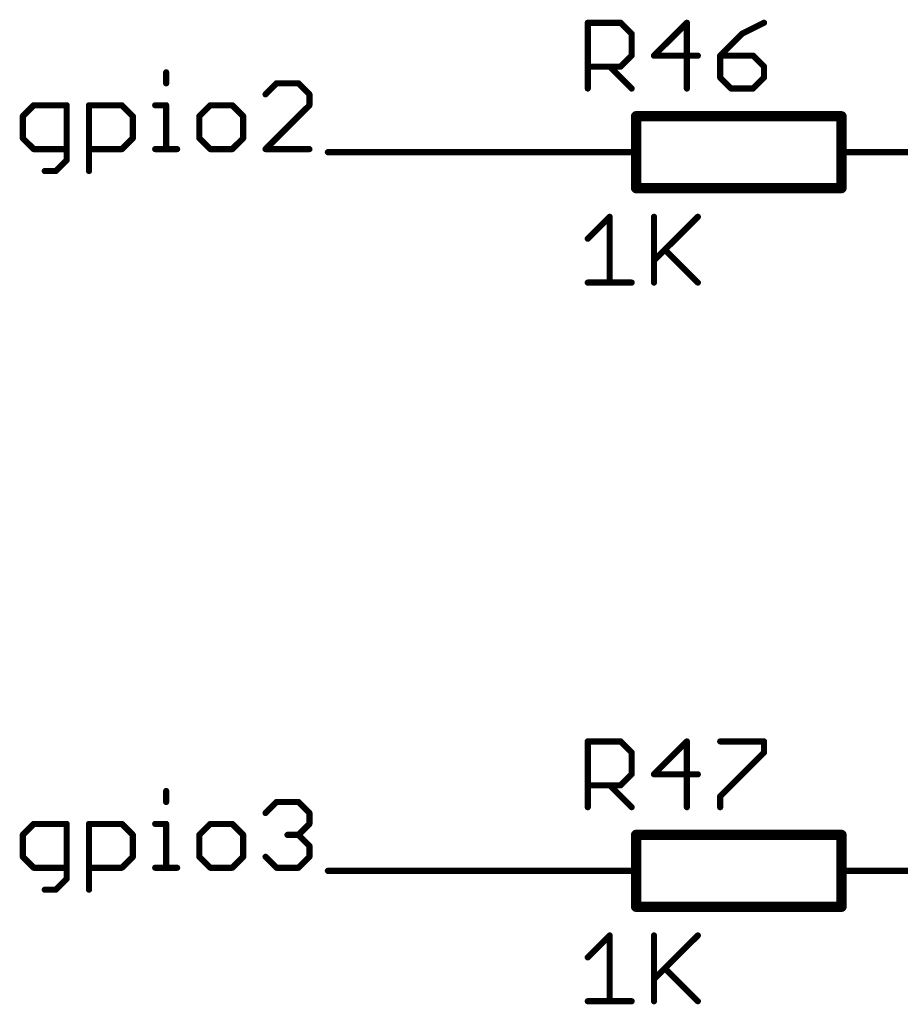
# Model space of a CAD drawing. Extents: x -61 to 240, y -139 to 283.
# Tile 13 of 77: x 15 to 37, y -39 to -15. Entities that reach past the tile are written whole.
import ezdxf

# ---------------------------------------------------------------- set-up
doc = ezdxf.new("R2010")
doc.units = 0
for name, color, linetype in [('91', 94, 'CONTINUOUS'), ('94', 14, 'CONTINUOUS'), ('95', 251, 'CONTINUOUS'), ('96', 251, 'CONTINUOUS')]:
    doc.layers.add(name, color=color, linetype=linetype)

msp = doc.modelspace()

# ---------------------------------------------------------------- linework, layer by layer
at = {"layer": '91', "const_width": 0.1524}
for points in [[(18.8617, -15.8056), (18.8617, -16.0768)], [(21.5903, -16.0768), (21.3191, -16.348)], [(22.1326, -16.0768), (21.5903, -16.0768)], [(22.4038, -16.348), (22.1326, -16.0768)], [(22.4038, -16.6191), (22.4038, -16.348)], [(15.5874, -16.6191), (15.3162, -16.8903)], [(16.4009, -16.6191), (15.5874, -16.6191)], [(16.4009, -17.975), (16.4009, -16.6191)], [(16.9534, -18.2461), (16.9534, -16.6191)], [(16.9534, -16.6191), (17.7669, -16.6191)], [(17.7669, -16.6191), (18.038, -16.8903)], [(18.5905, -16.6191), (18.8617, -16.6191)], [(18.8617, -16.6191), (18.8617, -17.7038)], [(19.9531, -16.6191), (19.682, -16.8903)], [(20.4954, -16.6191), (19.9531, -16.6191)], [(20.7666, -16.8903), (20.4954, -16.6191)], [(21.3191, -17.7038), (22.4038, -16.6191)], [(15.3162, -16.8903), (15.3162, -17.4326)], [(18.038, -16.8903), (18.038, -17.4326)], [(19.682, -16.8903), (19.682, -17.4326)], [(20.7666, -17.4326), (20.7666, -16.8903)], [(15.3162, -17.4326), (15.5874, -17.7038)], [(18.038, -17.4326), (17.7669, -17.7038)], [(19.682, -17.4326), (19.9531, -17.7038)], [(20.4954, -17.7038), (20.7666, -17.4326)], [(15.5874, -17.7038), (16.4009, -17.7038)], [(17.7669, -17.7038), (16.9534, -17.7038)], [(18.5905, -17.7038), (19.1328, -17.7038)], [(19.9531, -17.7038), (20.4954, -17.7038)], [(22.4038, -17.7038), (21.3191, -17.7038)], [(27.94, -17.78), (22.86, -17.78)], [(16.1297, -18.2461), (16.4009, -17.975)], [(15.8585, -18.2461), (16.1297, -18.2461)], [(18.8617, -33.5856), (18.8617, -33.8568)], [(21.3191, -34.128), (21.5903, -33.8568)], [(21.5903, -33.8568), (22.1326, -33.8568)], [(22.1326, -33.8568), (22.4038, -34.128)], [(22.4038, -34.128), (22.4038, -34.3991)], [(15.5874, -34.3991), (15.3162, -34.6703)], [(16.4009, -34.3991), (15.5874, -34.3991)], [(16.4009, -35.755), (16.4009, -34.3991)], [(16.9534, -36.0261), (16.9534, -34.3991)], [(16.9534, -34.3991), (17.7669, -34.3991)], [(17.7669, -34.3991), (18.038, -34.6703)], [(18.5905, -34.3991), (18.8617, -34.3991)], [(18.8617, -34.3991), (18.8617, -35.4838)], [(19.9531, -34.3991), (19.682, -34.6703)], [(20.4954, -34.3991), (19.9531, -34.3991)], [(20.7666, -34.6703), (20.4954, -34.3991)], [(22.4038, -34.3991), (22.1326, -34.6703)], [(15.3162, -34.6703), (15.3162, -35.2126)], [(18.038, -34.6703), (18.038, -35.2126)], [(19.682, -34.6703), (19.682, -35.2126)], [(20.7666, -35.2126), (20.7666, -34.6703)], [(22.1326, -34.6703), (21.8614, -34.6703)], [(22.1326, -34.6703), (22.4038, -34.9415)], [(22.4038, -34.9415), (22.4038, -35.2126)], [(15.3162, -35.2126), (15.5874, -35.4838)], [(18.038, -35.2126), (17.7669, -35.4838)], [(19.682, -35.2126), (19.9531, -35.4838)], [(20.4954, -35.4838), (20.7666, -35.2126)], [(21.5903, -35.4838), (21.3191, -35.2126)], [(22.4038, -35.2126), (22.1326, -35.4838)], [(15.5874, -35.4838), (16.4009, -35.4838)], [(17.7669, -35.4838), (16.9534, -35.4838)], [(18.5905, -35.4838), (19.1328, -35.4838)], [(19.9531, -35.4838), (20.4954, -35.4838)], [(22.1326, -35.4838), (21.5903, -35.4838)], [(27.94, -35.56), (22.86, -35.56)], [(16.1297, -36.0261), (16.4009, -35.755)], [(15.8585, -36.0261), (16.1297, -36.0261)]]:
    msp.add_lwpolyline(points, dxfattribs=at)
at = {"layer": '91', "const_width": 0.0762}
for points in [[(18.8998, -15.8056, 1), (18.8236, -15.8056)], [(18.8236, -16.0768, 1), (18.8998, -16.0768)], [(21.5903, -16.0387, 1), (21.5903, -16.1149)], [(21.6172, -16.1038, 1), (21.5633, -16.0499)], [(22.1595, -16.0499, 1), (22.1057, -16.1038)], [(22.1326, -16.1149, 1), (22.1326, -16.0387)], [(21.2922, -16.321, 1), (21.346, -16.3749)], [(22.4419, -16.348, 1), (22.3657, -16.348)], [(22.3768, -16.3749, 1), (22.4307, -16.321)], [(15.5874, -16.581, 1), (15.5874, -16.6572)], [(15.6143, -16.6461, 1), (15.5604, -16.5922)], [(16.439, -16.6191, 1), (16.3628, -16.6191)], [(16.4009, -16.6572, 1), (16.4009, -16.581)], [(16.9915, -16.6191, 1), (16.9153, -16.6191)], [(16.9534, -16.581, 1), (16.9534, -16.6572)], [(17.7938, -16.5922, 1), (17.7399, -16.6461)], [(17.7669, -16.6572, 1), (17.7669, -16.581)], [(18.5905, -16.581, 1), (18.5905, -16.6572)], [(18.8998, -16.6191, 1), (18.8236, -16.6191)], [(18.8617, -16.6572, 1), (18.8617, -16.581)], [(19.9531, -16.581, 1), (19.9531, -16.6572)], [(19.9801, -16.6461, 1), (19.9262, -16.5922)], [(20.5224, -16.5922, 1), (20.4685, -16.6461)], [(20.4954, -16.6572, 1), (20.4954, -16.581)], [(22.4307, -16.6461, 1), (22.3768, -16.5922)], [(22.3657, -16.6191, 1), (22.4419, -16.6191)], [(15.3543, -16.8903, 1), (15.2781, -16.8903)], [(15.2893, -16.8634, 1), (15.3431, -16.9172)], [(18.0761, -16.8903, 1), (17.9999, -16.8903)], [(18.0111, -16.9172, 1), (18.065, -16.8634)], [(19.7201, -16.8903, 1), (19.6439, -16.8903)], [(19.655, -16.8634, 1), (19.7089, -16.9172)], [(20.8047, -16.8903, 1), (20.7285, -16.8903)], [(20.7397, -16.9172, 1), (20.7936, -16.8634)], [(15.3431, -17.4057, 1), (15.2893, -17.4596)], [(15.2781, -17.4326, 1), (15.3543, -17.4326)], [(17.9999, -17.4326, 1), (18.0761, -17.4326)], [(18.065, -17.4596, 1), (18.0111, -17.4057)], [(19.7089, -17.4057, 1), (19.655, -17.4596)], [(19.6439, -17.4326, 1), (19.7201, -17.4326)], [(20.7285, -17.4326, 1), (20.8047, -17.4326)], [(20.7935, -17.4596, 1), (20.7397, -17.4057)], [(15.5874, -17.6657, 1), (15.5874, -17.7419)], [(15.5604, -17.7307, 1), (15.6143, -17.6769)], [(16.4009, -17.7419, 1), (16.4009, -17.6657)], [(16.9534, -17.6657, 1), (16.9534, -17.7419)], [(17.7399, -17.6769, 1), (17.7938, -17.7307)], [(17.7669, -17.7419, 1), (17.7669, -17.6657)], [(18.5905, -17.6657, 1), (18.5905, -17.7419)], [(18.8236, -17.7038, 1), (18.8998, -17.7038)], [(19.1328, -17.7419, 1), (19.1328, -17.6657)], [(19.9531, -17.6657, 1), (19.9531, -17.7419)], [(19.9262, -17.7307, 1), (19.9801, -17.6769)], [(20.4685, -17.6769, 1), (20.5224, -17.7307)], [(20.4954, -17.7419, 1), (20.4954, -17.6657)], [(21.3191, -17.6657, 1), (21.3191, -17.7419)], [(21.2922, -17.6769, 1), (21.346, -17.7307)], [(22.4038, -17.7419, 1), (22.4038, -17.6657)], [(22.86, -17.7419, 1), (22.86, -17.8181)], [(27.94, -17.8181, 1), (27.94, -17.7419)], [(16.3628, -17.975, 1), (16.439, -17.975)], [(16.4278, -18.0019, 1), (16.3739, -17.948)], [(15.8585, -18.208, 1), (15.8585, -18.2842)], [(16.1028, -18.2192, 1), (16.1566, -18.2731)], [(16.1297, -18.2842, 1), (16.1297, -18.208)], [(16.9153, -18.2461, 1), (16.9915, -18.2461)], [(18.8998, -33.5856, 1), (18.8236, -33.5856)], [(18.8236, -33.8568, 1), (18.8998, -33.8568)], [(21.5903, -33.8187, 1), (21.5903, -33.8949)], [(21.6172, -33.8838, 1), (21.5633, -33.8299)], [(22.1595, -33.8299, 1), (22.1057, -33.8838)], [(22.1326, -33.8949, 1), (22.1326, -33.8187)], [(21.2922, -34.101, 1), (21.346, -34.1549)], [(22.4419, -34.128, 1), (22.3657, -34.128)], [(22.3768, -34.1549, 1), (22.4307, -34.101)], [(15.5874, -34.361, 1), (15.5874, -34.4372)], [(15.6143, -34.4261, 1), (15.5604, -34.3722)], [(16.439, -34.3991, 1), (16.3628, -34.3991)], [(16.4009, -34.4372, 1), (16.4009, -34.361)], [(16.9915, -34.3991, 1), (16.9153, -34.3991)], [(16.9534, -34.361, 1), (16.9534, -34.4372)], [(17.7938, -34.3722, 1), (17.7399, -34.4261)], [(17.7669, -34.4372, 1), (17.7669, -34.361)], [(18.5905, -34.361, 1), (18.5905, -34.4372)], [(18.8998, -34.3991, 1), (18.8236, -34.3991)], [(18.8617, -34.4372, 1), (18.8617, -34.361)], [(19.9531, -34.361, 1), (19.9531, -34.4372)], [(19.9801, -34.4261, 1), (19.9262, -34.3722)], [(20.5224, -34.3722, 1), (20.4685, -34.4261)], [(20.4954, -34.4372, 1), (20.4954, -34.361)], [(22.4307, -34.4261, 1), (22.3768, -34.3722)], [(22.3657, -34.3991, 1), (22.4419, -34.3991)], [(15.3543, -34.6703, 1), (15.2781, -34.6703)], [(15.2893, -34.6434, 1), (15.3431, -34.6972)], [(18.0761, -34.6703, 1), (17.9999, -34.6703)], [(18.0111, -34.6972, 1), (18.065, -34.6434)], [(19.7201, -34.6703, 1), (19.6439, -34.6703)], [(19.655, -34.6434, 1), (19.7089, -34.6972)], [(20.8047, -34.6703, 1), (20.7285, -34.6703)], [(20.7397, -34.6972, 1), (20.7936, -34.6434)], [(21.8614, -34.6322, 1), (21.8614, -34.7084)], [(22.1595, -34.6434, 1), (22.1057, -34.6972)], [(22.1057, -34.6434, 1), (22.1595, -34.6972)], [(22.1326, -34.7084, 1), (22.1326, -34.6322)], [(22.4419, -34.9415, 1), (22.3657, -34.9415)], [(22.3768, -34.9684, 1), (22.4307, -34.9145)], [(15.3431, -35.1857, 1), (15.2893, -35.2396)], [(15.2781, -35.2126, 1), (15.3543, -35.2126)], [(17.9999, -35.2126, 1), (18.0761, -35.2126)], [(18.065, -35.2396, 1), (18.0111, -35.1857)], [(19.7089, -35.1857, 1), (19.655, -35.2396)], [(19.6439, -35.2126, 1), (19.7201, -35.2126)], [(20.7285, -35.2126, 1), (20.8047, -35.2126)], [(20.7935, -35.2396, 1), (20.7397, -35.1857)], [(21.346, -35.1857, 1), (21.2922, -35.2396)], [(22.3657, -35.2126, 1), (22.4419, -35.2126)], [(22.4307, -35.2396, 1), (22.3768, -35.1857)], [(15.5874, -35.4457, 1), (15.5874, -35.5219)], [(15.5604, -35.5107, 1), (15.6143, -35.4569)], [(16.4009, -35.5219, 1), (16.4009, -35.4457)], [(16.9534, -35.4457, 1), (16.9534, -35.5219)], [(17.7399, -35.4569, 1), (17.7938, -35.5107)], [(17.7669, -35.5219, 1), (17.7669, -35.4457)], [(18.5905, -35.4457, 1), (18.5905, -35.5219)], [(18.8236, -35.4838, 1), (18.8998, -35.4838)], [(19.1328, -35.5219, 1), (19.1328, -35.4457)], [(19.9531, -35.4457, 1), (19.9531, -35.5219)], [(19.9262, -35.5107, 1), (19.9801, -35.4569)], [(20.4685, -35.4569, 1), (20.5224, -35.5107)], [(20.4954, -35.5219, 1), (20.4954, -35.4457)], [(21.5903, -35.4457, 1), (21.5903, -35.5219)], [(21.5633, -35.5107, 1), (21.6172, -35.4569)], [(22.1057, -35.4569, 1), (22.1595, -35.5107)], [(22.1326, -35.5219, 1), (22.1326, -35.4457)], [(22.86, -35.5219, 1), (22.86, -35.5981)], [(27.94, -35.5981, 1), (27.94, -35.5219)], [(16.3628, -35.755, 1), (16.439, -35.755)], [(16.4278, -35.7819, 1), (16.3739, -35.728)], [(15.8585, -35.988, 1), (15.8585, -36.0642)], [(16.1028, -35.9992, 1), (16.1566, -36.0531)], [(16.1297, -36.0642, 1), (16.1297, -35.988)], [(16.9153, -36.0261, 1), (16.9915, -36.0261)]]:
    msp.add_lwpolyline(points, format="xyb", dxfattribs=at)
at = {"layer": '94'}
for points, const_width in [([(35.56, -16.891), (30.48, -16.891)], 0.254), ([(30.48, -18.669), (30.48, -16.891)], 0.254), ([(35.56, -18.669), (35.56, -16.891)], 0.254), ([(27.94, -17.78), (30.48, -17.78)], 0.1524), ([(38.1, -17.78), (35.56, -17.78)], 0.1524), ([(30.48, -18.669), (35.56, -18.669)], 0.254), ([(35.56, -34.671), (30.48, -34.671)], 0.254), ([(30.48, -36.449), (30.48, -34.671)], 0.254), ([(35.56, -36.449), (35.56, -34.671)], 0.254), ([(27.94, -35.56), (30.48, -35.56)], 0.1524), ([(38.1, -35.56), (35.56, -35.56)], 0.1524), ([(30.48, -36.449), (35.56, -36.449)], 0.254)]:
    msp.add_lwpolyline(points, dxfattribs=dict(at, const_width=const_width))
for points, const_width in [([(30.48, -16.8275, 1), (30.48, -16.9545)], 0.127), ([(30.5435, -16.891, 1), (30.4165, -16.891)], 0.127), ([(35.6235, -16.891, 1), (35.4965, -16.891)], 0.127), ([(35.56, -16.9545, 1), (35.56, -16.8275)], 0.127), ([(27.94, -17.7419, 1), (27.94, -17.8181)], 0.0762), ([(30.48, -17.8181, 1), (30.48, -17.7419)], 0.0762), ([(35.56, -17.7419, 1), (35.56, -17.8181)], 0.0762), ([(30.48, -18.6055, 1), (30.48, -18.7325)], 0.127), ([(30.4165, -18.669, 1), (30.5435, -18.669)], 0.127), ([(35.4965, -18.669, 1), (35.6235, -18.669)], 0.127), ([(35.56, -18.7325, 1), (35.56, -18.6055)], 0.127), ([(30.48, -34.6075, 1), (30.48, -34.7345)], 0.127), ([(30.5435, -34.671, 1), (30.4165, -34.671)], 0.127), ([(35.6235, -34.671, 1), (35.4965, -34.671)], 0.127), ([(35.56, -34.7345, 1), (35.56, -34.6075)], 0.127), ([(27.94, -35.5219, 1), (27.94, -35.5981)], 0.0762), ([(30.48, -35.5981, 1), (30.48, -35.5219)], 0.0762), ([(35.56, -35.5219, 1), (35.56, -35.5981)], 0.0762), ([(30.48, -36.3855, 1), (30.48, -36.5125)], 0.127), ([(30.4165, -36.449, 1), (30.5435, -36.449)], 0.127), ([(35.4965, -36.449, 1), (35.6235, -36.449)], 0.127), ([(35.56, -36.5125, 1), (35.56, -36.3855)], 0.127)]:
    msp.add_lwpolyline(points, format="xyb", dxfattribs=dict(at, const_width=const_width))
at = {"layer": '95', "const_width": 0.1524}
for points in [[(29.2862, -16.2052), (29.2862, -14.5782)], [(29.2862, -14.5782), (30.0997, -14.5782)], [(30.0997, -14.5782), (30.3709, -14.8494)], [(31.7369, -14.5782), (30.9234, -15.3917)], [(31.7369, -16.2052), (31.7369, -14.5782)], [(33.6452, -14.5782), (33.1028, -14.8494)], [(30.3709, -14.8494), (30.3709, -15.3917)], [(33.1028, -14.8494), (32.5605, -15.3917)], [(30.3709, -15.3917), (30.0997, -15.6629)], [(30.9234, -15.3917), (32.008, -15.3917)], [(32.5605, -15.3917), (32.5605, -15.934)], [(33.374, -15.3917), (32.5605, -15.3917)], [(33.6452, -15.6629), (33.374, -15.3917)], [(30.0997, -15.6629), (29.2862, -15.6629)], [(29.8285, -15.6629), (30.3709, -16.2052)], [(33.6452, -15.934), (33.6452, -15.6629)], [(32.5605, -15.934), (32.8317, -16.2052)], [(33.374, -16.2052), (33.6452, -15.934)], [(32.8317, -16.2052), (33.374, -16.2052)], [(29.2862, -33.9852), (29.2862, -32.3582)], [(29.2862, -32.3582), (30.0997, -32.3582)], [(30.0997, -32.3582), (30.3709, -32.6294)], [(31.7369, -32.3582), (30.9234, -33.1717)], [(31.7369, -33.9852), (31.7369, -32.3582)], [(32.5605, -32.3582), (33.6452, -32.3582)], [(33.6452, -32.3582), (33.6452, -32.6294)], [(30.3709, -32.6294), (30.3709, -33.1717)], [(33.6452, -32.6294), (32.5605, -33.714)], [(30.3709, -33.1717), (30.0997, -33.4429)], [(30.9234, -33.1717), (32.008, -33.1717)], [(30.0997, -33.4429), (29.2862, -33.4429)], [(29.8285, -33.4429), (30.3709, -33.9852)], [(32.5605, -33.714), (32.5605, -33.9852)]]:
    msp.add_lwpolyline(points, dxfattribs=at)
at = {"layer": '95', "const_width": 0.0762}
for points in [[(29.3243, -14.5782, 1), (29.2481, -14.5782)], [(29.2862, -14.5401, 1), (29.2862, -14.6163)], [(30.1266, -14.5513, 1), (30.0728, -14.6052)], [(30.0997, -14.6163, 1), (30.0997, -14.5401)], [(31.775, -14.5782, 1), (31.6988, -14.5782)], [(31.7638, -14.6052, 1), (31.7099, -14.5513)], [(33.6622, -14.6123, 1), (33.6281, -14.5441)], [(30.409, -14.8494, 1), (30.3328, -14.8494)], [(30.3439, -14.8763, 1), (30.3978, -14.8224)], [(33.0858, -14.8153, 1), (33.1199, -14.8835)], [(33.1298, -14.8763, 1), (33.0759, -14.8224)], [(30.3978, -15.4186, 1), (30.3439, -15.3648)], [(30.9234, -15.3536, 1), (30.9234, -15.4298)], [(30.8964, -15.3648, 1), (30.9503, -15.4186)], [(32.008, -15.4298, 1), (32.008, -15.3536)], [(32.5986, -15.3917, 1), (32.5224, -15.3917)], [(32.5605, -15.3536, 1), (32.5605, -15.4298)], [(32.5336, -15.3648, 1), (32.5875, -15.4186)], [(33.4009, -15.3648, 1), (33.3471, -15.4186)], [(33.374, -15.4298, 1), (33.374, -15.3536)], [(29.2862, -15.6248, 1), (29.2862, -15.701)], [(29.8555, -15.6359, 1), (29.8016, -15.6898)], [(30.0997, -15.701, 1), (30.0997, -15.6248)], [(30.3328, -15.3917, 1), (30.409, -15.3917)], [(33.6833, -15.6629, 1), (33.6071, -15.6629)], [(30.0728, -15.6359, 1), (30.1266, -15.6898)], [(33.6182, -15.6898, 1), (33.6721, -15.6359)], [(32.5875, -15.9071, 1), (32.5336, -15.961)], [(32.5224, -15.934, 1), (32.5986, -15.934)], [(33.6071, -15.934, 1), (33.6833, -15.934)], [(33.6721, -15.961, 1), (33.6182, -15.9071)], [(29.2481, -16.2052, 1), (29.3243, -16.2052)], [(30.3439, -16.2321, 1), (30.3978, -16.1783)], [(31.6988, -16.2052, 1), (31.775, -16.2052)], [(32.8317, -16.1671, 1), (32.8317, -16.2433)], [(32.8047, -16.2321, 1), (32.8586, -16.1783)], [(33.3471, -16.1783, 1), (33.4009, -16.2321)], [(33.374, -16.2433, 1), (33.374, -16.1671)], [(29.3243, -32.3582, 1), (29.2481, -32.3582)], [(29.2862, -32.3201, 1), (29.2862, -32.3963)], [(30.1266, -32.3313, 1), (30.0728, -32.3852)], [(30.0997, -32.3963, 1), (30.0997, -32.3201)], [(31.775, -32.3582, 1), (31.6988, -32.3582)], [(31.7638, -32.3852, 1), (31.7099, -32.3313)], [(32.5605, -32.3201, 1), (32.5605, -32.3963)], [(33.6833, -32.3582, 1), (33.6071, -32.3582)], [(33.6452, -32.3963, 1), (33.6452, -32.3201)], [(30.409, -32.6294, 1), (30.3328, -32.6294)], [(30.3439, -32.6563, 1), (30.3978, -32.6024)], [(33.6071, -32.6294, 1), (33.6833, -32.6294)], [(33.6721, -32.6563, 1), (33.6182, -32.6024)], [(30.3978, -33.1986, 1), (30.3439, -33.1448)], [(30.9234, -33.1336, 1), (30.9234, -33.2098)], [(30.8964, -33.1448, 1), (30.9503, -33.1986)], [(32.008, -33.2098, 1), (32.008, -33.1336)], [(29.2862, -33.4048, 1), (29.2862, -33.481)], [(29.8555, -33.4159, 1), (29.8016, -33.4698)], [(30.0997, -33.481, 1), (30.0997, -33.4048)], [(30.3328, -33.1717, 1), (30.409, -33.1717)], [(30.0728, -33.4159, 1), (30.1266, -33.4698)], [(32.5986, -33.714, 1), (32.5224, -33.714)], [(32.5336, -33.6871, 1), (32.5875, -33.741)], [(29.2481, -33.9852, 1), (29.3243, -33.9852)], [(30.3439, -34.0121, 1), (30.3978, -33.9583)], [(31.6988, -33.9852, 1), (31.775, -33.9852)], [(32.5224, -33.9852, 1), (32.5986, -33.9852)]]:
    msp.add_lwpolyline(points, format="xyb", dxfattribs=at)
at = {"layer": '96', "const_width": 0.1524}
for points in [[(29.2862, -19.9211), (29.8285, -19.3788)], [(29.8285, -19.3788), (29.8285, -21.0058)], [(30.9234, -19.3788), (30.9234, -21.0058)], [(30.9234, -20.4635), (32.008, -19.3788)], [(31.1945, -20.1923), (32.008, -21.0058)], [(29.2862, -21.0058), (30.3709, -21.0058)], [(29.2862, -37.7011), (29.8285, -37.1588)], [(29.8285, -37.1588), (29.8285, -38.7858)], [(30.9234, -37.1588), (30.9234, -38.7858)], [(30.9234, -38.2435), (32.008, -37.1588)], [(31.1945, -37.9723), (32.008, -38.7858)], [(29.2862, -38.7858), (30.3709, -38.7858)]]:
    msp.add_lwpolyline(points, dxfattribs=at)
at = {"layer": '96', "const_width": 0.0762}
for points in [[(29.8666, -19.3788, 1), (29.7904, -19.3788)], [(29.8555, -19.4058, 1), (29.8016, -19.3519)], [(30.9615, -19.3788, 1), (30.8853, -19.3788)], [(32.035, -19.4058, 1), (31.9811, -19.3519)], [(29.2593, -19.8942, 1), (29.3131, -19.9481)], [(31.2215, -20.1654, 1), (31.1676, -20.2192)], [(30.8964, -20.4365, 1), (30.9503, -20.4904)], [(29.2862, -20.9677, 1), (29.2862, -21.0439)], [(30.3709, -21.0439, 1), (30.3709, -20.9677)], [(31.9811, -21.0327, 1), (32.035, -20.9789)], [(29.7904, -21.0058, 1), (29.8666, -21.0058)], [(30.8853, -21.0058, 1), (30.9615, -21.0058)], [(29.8666, -37.1588, 1), (29.7904, -37.1588)], [(29.8555, -37.1858, 1), (29.8016, -37.1319)], [(30.9615, -37.1588, 1), (30.8853, -37.1588)], [(32.035, -37.1858, 1), (31.9811, -37.1319)], [(29.2593, -37.6742, 1), (29.3131, -37.7281)], [(31.2215, -37.9454, 1), (31.1676, -37.9992)], [(30.8964, -38.2165, 1), (30.9503, -38.2704)], [(29.2862, -38.7477, 1), (29.2862, -38.8239)], [(30.3709, -38.8239, 1), (30.3709, -38.7477)], [(31.9811, -38.8127, 1), (32.035, -38.7589)], [(29.7904, -38.7858, 1), (29.8666, -38.7858)], [(30.8853, -38.7858, 1), (30.9615, -38.7858)]]:
    msp.add_lwpolyline(points, format="xyb", dxfattribs=at)

doc.saveas('drawing.dxf')
